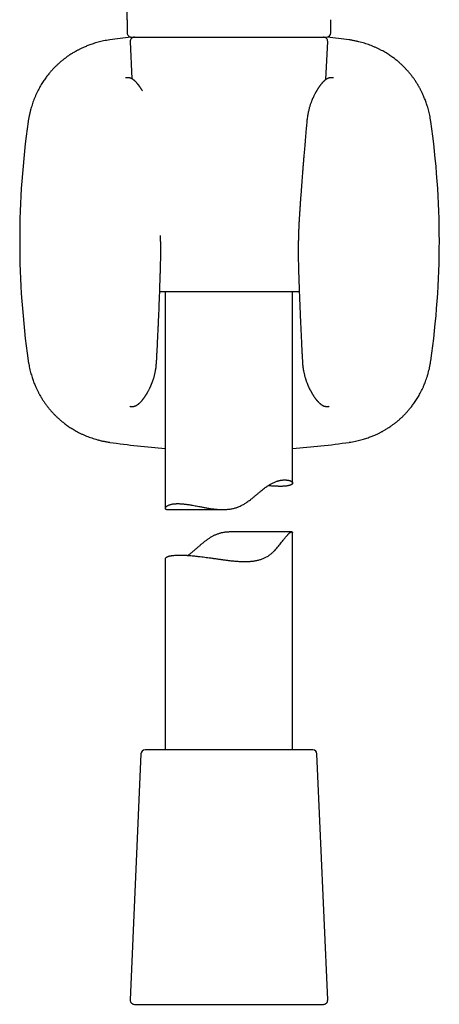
# Model space of a CAD drawing. Header units: millimetres. Extents: x 8 to 958, y 12 to 1032.
# Tile 22 of 27: x 508 to 557, y 600 to 716. Entities that reach past the tile are written whole.
import ezdxf

# ---------------------------------------------------------------- set-up
doc = ezdxf.new("R2010")
doc.units = ezdxf.units.MM

msp = doc.modelspace()

# ---------------------------------------------------------------- linework, layer by layer
at = {"color": 7, "linetype": 'Continuous', "lineweight": 30}
for p, q in [((520.44, 716.29), (520.44, 714.73)), ((544.43, 714.73), (544.43, 716.29)), ((520.94, 714.23), (520.97, 714.23)), ((520.97, 714.23), (543.91, 714.23)), ((543.91, 714.23), (543.93, 714.23)), ((520.81, 713.71), (521, 709.33)), ((543.87, 709.25), (544.07, 713.71)), ((540.72, 684.23), (524.28, 684.23)), ((524.94, 684.23), (524.94, 658.68)), ((539.94, 661.67), (539.94, 684.23)), ((508.78, 676.09), (508.78, 676.09)), ((523.9, 675.89), (523.9, 675.89)), ((541.11, 675.89), (541.11, 675.89)), ((525.09, 658.55), (531.74, 658.55)), ((539.85, 655.92), (532.74, 655.92)), ((539.94, 630.23), (539.94, 655.84)), ((524.94, 652.74), (524.94, 630.23)), ((524.82, 630.23), (522.57, 630.23)), ((542.31, 630.23), (524.82, 630.23)), ((522.07, 629.76), (520.81, 600.76)), ((544.07, 600.76), (542.81, 629.76)), ((521.31, 600.23), (543.57, 600.23))]:
    msp.add_line(p, q, dxfattribs=at)
for centre, radius, start, end in [((532.5, 615.26), 99.66, 96.6995, 98.1399), ((520.94, 714.73), 0.5, 179.9994, 270), ((521.31, 713.73), 0.5, 90, 182.4813), ((543.57, 713.73), 0.5, 357.5187, 90), ((543.93, 714.73), 0.5, 270, 360), ((532.5, 615.26), 99.66, 81.8601, 83.3462), ((607.44, 690.2), 99.66, 171.8601, 188.1399), ((457.57, 690.2), 99.66, 351.8601, 8.1399), ((532.5, 765.13), 99.66, 261.8601, 265.6472), ((532.5, 765.13), 99.66, 274.2793, 278.1399), ((522.57, 629.73), 0.5, 90, 177.5187), ((542.31, 629.73), 0.5, 2.4813, 90), ((521.31, 600.73), 0.5, 177.5187, 270), ((543.57, 600.73), 0.5, 270, 2.4813)]:
    msp.add_arc(centre, radius, start, end, dxfattribs=at)
for points, knots in [([(520.44, 716.29), (520.44, 716.4), (520.44, 716.71), (520.44, 717.03), (520.44, 717.23)], [0, 0, 0, 0, 0.3472745, 1, 1, 1, 1]), ([(544.43, 714.73), (544.43, 714.95), (544.43, 715.32), (544.43, 715.7), (544.43, 715.86)], [0, 0, 0, 0, 0.575366, 1, 1, 1, 1]), ([(518.39, 713.91), (518.27, 713.9), (518.03, 713.86), (517.68, 713.79), (517.34, 713.72), (517.02, 713.64), (516.72, 713.55), (516.44, 713.47), (516.18, 713.38), (515.93, 713.29), (515.71, 713.2), (515.5, 713.11), (515.3, 713.03), (515.12, 712.95), (514.96, 712.87), (514.81, 712.79), (514.67, 712.72), (514.55, 712.66), (514.43, 712.59), (514.24, 712.49), (513.97, 712.33), (513.63, 712.11), (513.31, 711.89), (513.01, 711.66), (512.71, 711.42), (512.43, 711.18), (512.16, 710.93), (511.9, 710.68), (511.65, 710.42), (511.44, 710.18), (511.27, 709.98), (511.13, 709.81), (510.99, 709.63), (510.84, 709.43), (510.7, 709.22), (510.54, 709), (510.39, 708.76), (510.24, 708.51), (510.09, 708.25), (509.95, 707.97), (509.8, 707.67), (509.66, 707.36), (509.52, 707.05), (509.4, 706.74), (509.29, 706.43), (509.19, 706.1), (509.09, 705.77), (509, 705.42), (508.92, 705.06), (508.84, 704.69), (508.8, 704.44), (508.78, 704.31)], [0, 0, 0, 0, 0.025596, 0.050143, 0.073642, 0.096095, 0.117502, 0.137509, 0.156508, 0.174498, 0.191481, 0.206803, 0.221199, 0.234669, 0.247212, 0.258829, 0.269336, 0.278948, 0.287665, 0.295699, 0.324237, 0.352776, 0.378264, 0.403803, 0.43003, 0.457157, 0.480889, 0.505281, 0.530281, 0.555864, 0.569908, 0.584876, 0.600768, 0.617582, 0.635318, 0.653974, 0.67303, 0.692959, 0.713759, 0.73543, 0.757972, 0.781385, 0.805668, 0.82763, 0.850258, 0.873551, 0.897509, 0.922133, 0.947423, 0.973378, 1, 1, 1, 1]), ([(556.22, 704.31), (556.2, 704.43), (556.16, 704.67), (556.1, 705.02), (556.02, 705.36), (555.94, 705.68), (555.86, 705.97), (555.77, 706.26), (555.68, 706.52), (555.59, 706.76), (555.5, 706.99), (555.42, 707.2), (555.33, 707.4), (555.25, 707.57), (555.17, 707.74), (555.1, 707.89), (555.03, 708.03), (554.96, 708.15), (554.9, 708.27), (554.79, 708.46), (554.63, 708.73), (554.41, 709.07), (554.19, 709.39), (553.97, 709.69), (553.73, 709.99), (553.48, 710.27), (553.24, 710.54), (552.99, 710.8), (552.72, 711.05), (552.49, 711.26), (552.28, 711.43), (552.12, 711.57), (551.93, 711.71), (551.74, 711.86), (551.52, 712), (551.3, 712.16), (551.06, 712.31), (550.82, 712.46), (550.55, 712.61), (550.27, 712.75), (549.98, 712.9), (549.67, 713.04), (549.36, 713.18), (549.04, 713.3), (548.73, 713.41), (548.41, 713.51), (548.07, 713.61), (547.73, 713.7), (547.37, 713.78), (546.99, 713.86), (546.74, 713.9), (546.61, 713.92)], [0, 0, 0, 0, 0.0255683, 0.0500955, 0.0735818, 0.0960271, 0.1174308, 0.1374381, 0.1564398, 0.1744351, 0.1914235, 0.2067519, 0.2211552, 0.2346329, 0.2471842, 0.2588087, 0.2693229, 0.2789419, 0.2876652, 0.2957036, 0.3242537, 0.3528061, 0.3783046, 0.4038537, 0.4300873, 0.4572202, 0.4809548, 0.5053486, 0.5303473, 0.5559264, 0.569963, 0.5849234, 0.6008064, 0.6176107, 0.6353356, 0.6539802, 0.6730242, 0.6929399, 0.7137271, 0.7353856, 0.7579157, 0.7813176, 0.8055916, 0.8275474, 0.8501717, 0.8734652, 0.8974285, 0.9220624, 0.947368, 0.9733467, 1, 1, 1, 1]), ([(522.24, 707.91), (522.22, 707.93), (522.19, 707.98), (522.15, 708.06), (522.1, 708.13), (522.06, 708.19), (522.04, 708.24), (522.01, 708.28), (521.98, 708.32), (521.94, 708.37), (521.9, 708.44), (521.85, 708.5), (521.8, 708.57), (521.74, 708.64), (521.69, 708.71), (521.63, 708.79), (521.57, 708.85), (521.52, 708.91), (521.48, 708.95), (521.44, 708.99), (521.4, 709.02), (521.37, 709.06), (521.34, 709.08), (521.31, 709.11), (521.27, 709.14), (521.24, 709.17), (521.2, 709.2), (521.16, 709.23), (521.12, 709.26), (521.08, 709.29), (521.03, 709.31), (520.98, 709.34), (520.94, 709.36), (520.9, 709.38), (520.86, 709.39), (520.83, 709.4), (520.8, 709.41), (520.77, 709.42), (520.74, 709.43), (520.7, 709.44), (520.66, 709.44), (520.62, 709.45), (520.58, 709.45), (520.55, 709.45), (520.53, 709.46), (520.51, 709.46), (520.49, 709.46), (520.48, 709.46), (520.47, 709.46), (520.45, 709.45), (520.44, 709.45), (520.41, 709.45), (520.38, 709.45), (520.35, 709.44), (520.31, 709.44), (520.28, 709.43), (520.26, 709.43)], [0, 0, 0, 0, 0.025338, 0.053737, 0.082289, 0.102592, 0.119675, 0.134095, 0.14962, 0.172424, 0.197982, 0.225861, 0.255493, 0.284715, 0.320979, 0.353806, 0.389282, 0.416465, 0.439956, 0.461308, 0.482111, 0.497151, 0.514943, 0.535068, 0.553389, 0.568831, 0.588601, 0.608541, 0.629051, 0.650783, 0.675348, 0.692625, 0.710207, 0.727679, 0.742498, 0.754259, 0.763188, 0.772017, 0.783409, 0.797357, 0.812966, 0.827113, 0.839537, 0.850241, 0.859732, 0.865767, 0.871574, 0.877155, 0.882513, 0.888126, 0.896101, 0.909148, 0.926021, 0.946753, 0.971392, 1, 1, 1, 1]), ([(544.74, 709.43), (544.73, 709.43), (544.7, 709.44), (544.66, 709.44), (544.62, 709.45), (544.59, 709.45), (544.57, 709.45), (544.55, 709.45), (544.53, 709.46), (544.51, 709.46), (544.49, 709.46), (544.47, 709.46), (544.45, 709.45), (544.43, 709.45), (544.39, 709.45), (544.35, 709.45), (544.31, 709.44), (544.27, 709.43), (544.23, 709.42), (544.2, 709.41), (544.17, 709.4), (544.12, 709.38), (544.07, 709.36), (544.02, 709.34), (543.97, 709.31), (543.92, 709.28), (543.88, 709.26), (543.84, 709.23), (543.8, 709.2), (543.76, 709.17), (543.73, 709.14), (543.69, 709.11), (543.65, 709.07), (543.62, 709.04), (543.59, 709.01), (543.56, 708.98), (543.53, 708.95), (543.5, 708.92), (543.46, 708.88), (543.42, 708.84), (543.39, 708.8), (543.34, 708.75), (543.3, 708.69), (543.24, 708.62), (543.18, 708.54), (543.12, 708.46), (543.07, 708.39), (543.03, 708.33), (543, 708.28), (542.97, 708.24), (542.95, 708.2), (542.92, 708.15), (542.88, 708.1), (542.85, 708.04), (542.81, 707.98), (542.76, 707.91), (542.72, 707.83), (542.68, 707.76), (542.63, 707.68), (542.58, 707.58), (542.52, 707.46), (542.46, 707.33), (542.41, 707.23), (542.37, 707.15), (542.34, 707.09), (542.31, 707.03), (542.28, 706.95), (542.24, 706.86), (542.2, 706.76), (542.15, 706.64), (542.11, 706.51), (542.05, 706.37), (542, 706.22), (541.95, 706.06), (541.9, 705.89), (541.85, 705.7), (541.81, 705.5), (541.76, 705.29), (541.71, 705.07), (541.68, 704.83), (541.64, 704.57), (541.62, 704.4), (541.62, 704.31)], [0, 0, 0, 0, 0.014619, 0.027211, 0.037805, 0.046428, 0.053095, 0.058011, 0.061448, 0.064992, 0.068717, 0.072629, 0.076732, 0.081298, 0.086483, 0.093883, 0.10223, 0.10995, 0.116214, 0.121017, 0.127064, 0.135526, 0.14644, 0.157885, 0.169029, 0.179297, 0.190134, 0.200413, 0.210415, 0.220338, 0.229397, 0.24035, 0.251696, 0.261259, 0.26948, 0.277454, 0.285621, 0.294996, 0.305591, 0.317047, 0.32784, 0.337836, 0.35333, 0.370319, 0.387933, 0.405162, 0.420788, 0.434566, 0.441941, 0.448711, 0.456508, 0.465715, 0.476171, 0.486779, 0.497326, 0.511729, 0.52574, 0.538151, 0.548829, 0.566497, 0.58679, 0.606996, 0.625554, 0.634373, 0.642838, 0.652479, 0.663924, 0.677159, 0.691887, 0.70831, 0.726414, 0.746183, 0.765584, 0.786332, 0.808412, 0.831821, 0.856558, 0.88262, 0.910005, 0.938705, 0.968709, 1, 1, 1, 1]), ([(541.61, 704.31), (541.6, 704.18), (541.58, 703.93), (541.55, 703.55), (541.51, 703.19), (541.48, 702.85), (541.46, 702.52), (541.43, 702.18), (541.4, 701.85), (541.37, 701.52), (541.35, 701.21), (541.32, 700.91), (541.3, 700.64), (541.28, 700.39), (541.26, 700.16), (541.24, 699.97), (541.23, 699.8), (541.22, 699.66), (541.21, 699.51), (541.19, 699.36), (541.18, 699.18), (541.16, 698.99), (541.15, 698.78), (541.13, 698.56), (541.11, 698.32), (541.09, 698.05), (541.07, 697.75), (541.04, 697.41), (541.01, 697.05), (540.99, 696.69), (540.96, 696.32), (540.93, 695.95), (540.9, 695.56), (540.87, 695.15), (540.84, 694.73), (540.81, 694.29), (540.78, 693.84), (540.76, 693.53), (540.75, 693.37)], [0, 0, 0, 0, 0.0356171, 0.0698842, 0.1028017, 0.1343698, 0.1645887, 0.1934585, 0.2257519, 0.2561717, 0.2847178, 0.3113904, 0.3361894, 0.3591147, 0.3801663, 0.3993441, 0.4130977, 0.4256999, 0.4384588, 0.4523789, 0.4687153, 0.4864061, 0.5054514, 0.5258513, 0.5476059, 0.5707154, 0.5996911, 0.6305491, 0.6632897, 0.6979132, 0.7304183, 0.7644248, 0.7999329, 0.8369426, 0.8754542, 0.9154676, 0.9569829, 1, 1, 1, 1]), ([(540.75, 693.37), (540.74, 693.24), (540.72, 692.99), (540.7, 692.59), (540.68, 692.17), (540.66, 691.74), (540.64, 691.28), (540.63, 690.8), (540.61, 690.32), (540.61, 689.84), (540.6, 689.35), (540.6, 688.84), (540.6, 688.32), (540.61, 687.78), (540.62, 687.42), (540.63, 687.23)], [0, 0, 0, 0, 0.061623, 0.126434, 0.194432, 0.26562, 0.339999, 0.417572, 0.498343, 0.575196, 0.654744, 0.736992, 0.821947, 0.909614, 1, 1, 1, 1]), ([(524.38, 687.23), (524.38, 687.41), (524.39, 687.76), (524.4, 688.27), (524.4, 688.77), (524.4, 689.26), (524.4, 689.73), (524.39, 690.18), (524.38, 690.55), (524.38, 690.77), (524.38, 690.84)], [0, 0, 0, 0, 0.147114, 0.290006, 0.428685, 0.563162, 0.693445, 0.819541, 0.941459, 1, 1, 1, 1]), ([(523.9, 675.89), (523.91, 676.05), (523.93, 676.36), (523.95, 676.83), (523.97, 677.27), (524, 677.7), (524.02, 678.1), (524.03, 678.48), (524.05, 678.83), (524.07, 679.16), (524.08, 679.47), (524.1, 679.76), (524.11, 680.02), (524.12, 680.25), (524.13, 680.46), (524.14, 680.65), (524.14, 680.82), (524.15, 680.99), (524.16, 681.24), (524.18, 681.56), (524.2, 682.05), (524.22, 682.64), (524.24, 683.18), (524.26, 683.6), (524.27, 683.88), (524.28, 684.18), (524.29, 684.49), (524.3, 684.83), (524.31, 685.18), (524.33, 685.56), (524.34, 685.95), (524.35, 686.36), (524.36, 686.79), (524.37, 687.08), (524.38, 687.23)], [0, 0, 0, 0, 0.042718, 0.083681, 0.12289, 0.160345, 0.196047, 0.229996, 0.2604, 0.289245, 0.316532, 0.34226, 0.36643, 0.385382, 0.403251, 0.420039, 0.435744, 0.450459, 0.465071, 0.49998, 0.535543, 0.594539, 0.655254, 0.679577, 0.704244, 0.730205, 0.757734, 0.787442, 0.818784, 0.851759, 0.886369, 0.922612, 0.960489, 1, 1, 1, 1]), ([(540.63, 687.23), (540.63, 687.08), (540.64, 686.79), (540.65, 686.36), (540.66, 685.95), (540.68, 685.56), (540.69, 685.19), (540.7, 684.84), (540.71, 684.51), (540.72, 684.19), (540.74, 683.86), (540.75, 683.49), (540.76, 683.1), (540.78, 682.72), (540.8, 682.34), (540.81, 682.02), (540.82, 681.77), (540.83, 681.59), (540.83, 681.4), (540.84, 681.22), (540.85, 681.04), (540.86, 680.85), (540.87, 680.65), (540.88, 680.43), (540.89, 680.18), (540.9, 679.92), (540.91, 679.64), (540.93, 679.34), (540.94, 679.02), (540.96, 678.69), (540.98, 678.33), (540.99, 677.96), (541.01, 677.58), (541.03, 677.18), (541.06, 676.76), (541.08, 676.33), (541.1, 676.04), (541.1, 675.89)], [0, 0, 0, 0, 0.039427, 0.077227, 0.1134, 0.147946, 0.180865, 0.211613, 0.240793, 0.268404, 0.294446, 0.329615, 0.364137, 0.398118, 0.431558, 0.464457, 0.480997, 0.497397, 0.513657, 0.529777, 0.545757, 0.561712, 0.578699, 0.598872, 0.620604, 0.643894, 0.668742, 0.695149, 0.723113, 0.752636, 0.783718, 0.816357, 0.850556, 0.885661, 0.92227, 0.960382, 1, 1, 1, 1]), ([(508.78, 676.09), (508.8, 675.96), (508.84, 675.72), (508.91, 675.37), (508.98, 675.04), (509.06, 674.72), (509.15, 674.42), (509.23, 674.14), (509.32, 673.88), (509.41, 673.63), (509.5, 673.4), (509.59, 673.19), (509.67, 673), (509.75, 672.82), (509.83, 672.65), (509.91, 672.5), (509.98, 672.37), (510.04, 672.24), (510.1, 672.13), (510.21, 671.94), (510.37, 671.66), (510.59, 671.33), (510.81, 671.01), (511.04, 670.71), (511.27, 670.41), (511.52, 670.12), (511.77, 669.85), (512.02, 669.6), (512.28, 669.35), (512.52, 669.14), (512.72, 668.97), (512.89, 668.83), (513.07, 668.69), (513.27, 668.54), (513.48, 668.39), (513.7, 668.24), (513.94, 668.09), (514.19, 667.94), (514.45, 667.79), (514.73, 667.64), (515.03, 667.49), (515.34, 667.35), (515.65, 667.22), (515.96, 667.1), (516.27, 666.99), (516.6, 666.88), (516.93, 666.78), (517.28, 666.69), (517.64, 666.61), (518.01, 666.54), (518.26, 666.5), (518.39, 666.48)], [0, 0, 0, 0, 0.025596, 0.050143, 0.073642, 0.096095, 0.117502, 0.137509, 0.156508, 0.174498, 0.191481, 0.206803, 0.221199, 0.234669, 0.247212, 0.258829, 0.269336, 0.278948, 0.287665, 0.295699, 0.324237, 0.352776, 0.378264, 0.403803, 0.43003, 0.457157, 0.480889, 0.505281, 0.530281, 0.555864, 0.569908, 0.584876, 0.600768, 0.617582, 0.635318, 0.653974, 0.67303, 0.692959, 0.713759, 0.73543, 0.757972, 0.781385, 0.805668, 0.82763, 0.850258, 0.873551, 0.897509, 0.922133, 0.947423, 0.973378, 1, 1, 1, 1]), ([(520.76, 670.72), (520.77, 670.72), (520.8, 670.71), (520.84, 670.7), (520.87, 670.7), (520.9, 670.7), (520.93, 670.69), (520.95, 670.69), (520.98, 670.69), (521, 670.69), (521.03, 670.69), (521.06, 670.69), (521.1, 670.69), (521.14, 670.7), (521.18, 670.7), (521.21, 670.71), (521.24, 670.72), (521.26, 670.72), (521.31, 670.73), (521.36, 670.75), (521.41, 670.77), (521.45, 670.79), (521.49, 670.81), (521.53, 670.83), (521.57, 670.85), (521.62, 670.88), (521.66, 670.91), (521.7, 670.94), (521.74, 670.97), (521.77, 670.99), (521.81, 671.02), (521.85, 671.06), (521.9, 671.1), (521.94, 671.14), (521.98, 671.18), (522.03, 671.22), (522.08, 671.28), (522.14, 671.34), (522.19, 671.4), (522.23, 671.45), (522.26, 671.49), (522.29, 671.53), (522.33, 671.57), (522.36, 671.62), (522.4, 671.67), (522.43, 671.71), (522.45, 671.75), (522.48, 671.78), (522.5, 671.81), (522.52, 671.85), (522.55, 671.88), (522.58, 671.93), (522.62, 671.99), (522.66, 672.06), (522.71, 672.13), (522.75, 672.2), (522.8, 672.28), (522.85, 672.37), (522.91, 672.47), (522.96, 672.57), (523.01, 672.68), (523.07, 672.79), (523.12, 672.89), (523.16, 672.98), (523.2, 673.05), (523.23, 673.13), (523.26, 673.2), (523.29, 673.27), (523.31, 673.33), (523.33, 673.37), (523.35, 673.41), (523.36, 673.45), (523.38, 673.49), (523.4, 673.54), (523.42, 673.61), (523.45, 673.69), (523.48, 673.78), (523.52, 673.88), (523.55, 673.98), (523.59, 674.11), (523.63, 674.25), (523.67, 674.42), (523.72, 674.6), (523.76, 674.78), (523.79, 674.99), (523.83, 675.2), (523.86, 675.42), (523.88, 675.65), (523.89, 675.81), (523.9, 675.89)], [0, 0, 0, 0, 0.015096, 0.028189, 0.039306, 0.04847, 0.055701, 0.061865, 0.066924, 0.071965, 0.077066, 0.083028, 0.090082, 0.097807, 0.10511, 0.110958, 0.115369, 0.120141, 0.126469, 0.137858, 0.148326, 0.156526, 0.164273, 0.172822, 0.182437, 0.193128, 0.204182, 0.214359, 0.223612, 0.231872, 0.241493, 0.253057, 0.26551, 0.277761, 0.289226, 0.299139, 0.314241, 0.330398, 0.347814, 0.355882, 0.36435, 0.373576, 0.384015, 0.394917, 0.404547, 0.412827, 0.420387, 0.427145, 0.43355, 0.439601, 0.445782, 0.455652, 0.467294, 0.479845, 0.492306, 0.504672, 0.516918, 0.53508, 0.551652, 0.567631, 0.584099, 0.601459, 0.621029, 0.631043, 0.641555, 0.652555, 0.663595, 0.673245, 0.681654, 0.688492, 0.693769, 0.698041, 0.703567, 0.710587, 0.719093, 0.730151, 0.742477, 0.75555, 0.769366, 0.783919, 0.803496, 0.824254, 0.846188, 0.869294, 0.893567, 0.918534, 0.944607, 0.97177, 1, 1, 1, 1]), ([(541.11, 675.89), (541.11, 675.81), (541.12, 675.66), (541.14, 675.45), (541.17, 675.24), (541.2, 675.05), (541.23, 674.88), (541.26, 674.7), (541.3, 674.54), (541.34, 674.38), (541.37, 674.24), (541.41, 674.13), (541.44, 674.03), (541.46, 673.95), (541.48, 673.88), (541.51, 673.81), (541.53, 673.74), (541.56, 673.65), (541.61, 673.53), (541.65, 673.42), (541.69, 673.33), (541.72, 673.26), (541.75, 673.19), (541.79, 673.1), (541.83, 673.01), (541.87, 672.91), (541.92, 672.81), (541.97, 672.71), (542.02, 672.61), (542.06, 672.54), (542.1, 672.48), (542.12, 672.43), (542.14, 672.4), (542.16, 672.36), (542.18, 672.32), (542.21, 672.28), (542.24, 672.22), (542.28, 672.16), (542.32, 672.1), (542.36, 672.02), (542.42, 671.94), (542.48, 671.85), (542.53, 671.77), (542.59, 671.7), (542.63, 671.63), (542.67, 671.58), (542.71, 671.53), (542.75, 671.48), (542.79, 671.44), (542.82, 671.4), (542.85, 671.36), (542.88, 671.33), (542.91, 671.3), (542.93, 671.28), (542.95, 671.26), (542.96, 671.24), (542.99, 671.21), (543.02, 671.18), (543.05, 671.15), (543.09, 671.11), (543.12, 671.09), (543.15, 671.06), (543.19, 671.03), (543.23, 670.99), (543.28, 670.95), (543.33, 670.92), (543.38, 670.89), (543.42, 670.86), (543.46, 670.83), (543.5, 670.81), (543.55, 670.79), (543.59, 670.77), (543.63, 670.76), (543.67, 670.74), (543.72, 670.73), (543.77, 670.72), (543.82, 670.71), (543.86, 670.7), (543.9, 670.7), (543.93, 670.69), (543.96, 670.69), (543.99, 670.69), (544.03, 670.69), (544.06, 670.69), (544.1, 670.7), (544.15, 670.7), (544.2, 670.71), (544.23, 670.72), (544.25, 670.72)], [0, 0, 0, 0, 0.026641, 0.051938, 0.075865, 0.098405, 0.119543, 0.139265, 0.160678, 0.180095, 0.197502, 0.212882, 0.224332, 0.234325, 0.243706, 0.252914, 0.261949, 0.27081, 0.291002, 0.310052, 0.318697, 0.328104, 0.338787, 0.350763, 0.364049, 0.378484, 0.395157, 0.411067, 0.426197, 0.440512, 0.448916, 0.455955, 0.461621, 0.467036, 0.473396, 0.480706, 0.490548, 0.501629, 0.513401, 0.525776, 0.542704, 0.559944, 0.576044, 0.591077, 0.605135, 0.615721, 0.626031, 0.636102, 0.646017, 0.656873, 0.665273, 0.673904, 0.681212, 0.687059, 0.690847, 0.695704, 0.702013, 0.709766, 0.721366, 0.730586, 0.737782, 0.745778, 0.755112, 0.769062, 0.782308, 0.794438, 0.805447, 0.816416, 0.824438, 0.833542, 0.843081, 0.851683, 0.85934, 0.866812, 0.875505, 0.88444, 0.89361, 0.901911, 0.90878, 0.914637, 0.919929, 0.926253, 0.933721, 0.942992, 0.954218, 0.967437, 0.982685, 1, 1, 1, 1]), ([(546.61, 666.48), (546.74, 666.5), (546.98, 666.54), (547.33, 666.6), (547.66, 666.68), (547.98, 666.76), (548.28, 666.84), (548.56, 666.93), (548.82, 667.02), (549.07, 667.11), (549.3, 667.2), (549.51, 667.28), (549.7, 667.37), (549.88, 667.45), (550.04, 667.53), (550.2, 667.6), (550.33, 667.67), (550.46, 667.74), (550.57, 667.8), (550.76, 667.91), (551.03, 668.07), (551.37, 668.29), (551.69, 668.51), (551.99, 668.73), (552.29, 668.97), (552.58, 669.22), (552.85, 669.46), (553.1, 669.71), (553.35, 669.98), (553.56, 670.21), (553.73, 670.41), (553.87, 670.58), (554.01, 670.77), (554.16, 670.96), (554.31, 671.18), (554.46, 671.4), (554.61, 671.64), (554.76, 671.88), (554.91, 672.15), (555.06, 672.43), (555.2, 672.72), (555.35, 673.03), (555.48, 673.34), (555.6, 673.66), (555.71, 673.97), (555.82, 674.29), (555.92, 674.63), (556.01, 674.97), (556.09, 675.33), (556.16, 675.71), (556.2, 675.96), (556.22, 676.09)], [0, 0, 0, 0, 0.0255683, 0.0500955, 0.0735818, 0.0960271, 0.1174308, 0.1374381, 0.1564398, 0.1744351, 0.1914235, 0.2067519, 0.2211552, 0.2346329, 0.2471842, 0.2588087, 0.2693229, 0.2789419, 0.2876652, 0.2957036, 0.3242537, 0.3528061, 0.3783046, 0.4038537, 0.4300873, 0.4572202, 0.4809548, 0.5053486, 0.5303473, 0.5559264, 0.569963, 0.5849234, 0.6008064, 0.6176107, 0.6353356, 0.6539802, 0.6730242, 0.6929399, 0.7137271, 0.7353856, 0.7579157, 0.7813176, 0.8055916, 0.8275474, 0.8501717, 0.8734652, 0.8974285, 0.9220624, 0.947368, 0.9733467, 1, 1, 1, 1]), ([(526.41, 659.25), (526.46, 659.25), (526.56, 659.25), (526.73, 659.24), (526.9, 659.23), (527.08, 659.21), (527.25, 659.19), (527.4, 659.17), (527.56, 659.15), (527.74, 659.13), (527.93, 659.1), (528.17, 659.05), (528.43, 659.01), (528.73, 658.95), (528.99, 658.9), (529.21, 658.86), (529.41, 658.82), (529.6, 658.79), (529.81, 658.75), (530.04, 658.71), (530.31, 658.67), (530.57, 658.63), (530.81, 658.61), (531.02, 658.58), (531.25, 658.57), (531.51, 658.55), (531.77, 658.55), (532.04, 658.56), (532.32, 658.58), (532.57, 658.61), (532.79, 658.64), (532.99, 658.69), (533.18, 658.74), (533.35, 658.79), (533.5, 658.85), (533.67, 658.92), (533.86, 659), (534.05, 659.11), (534.22, 659.2), (534.39, 659.31), (534.57, 659.42), (534.76, 659.56), (534.98, 659.73), (535.22, 659.91), (535.48, 660.13), (535.75, 660.36), (536.02, 660.59), (536.28, 660.8), (536.5, 660.98), (536.7, 661.14), (536.87, 661.26), (537.02, 661.36), (537.15, 661.44), (537.27, 661.52), (537.42, 661.6), (537.58, 661.68), (537.75, 661.76), (537.92, 661.83), (538.07, 661.88), (538.2, 661.92), (538.31, 661.95), (538.42, 661.98), (538.54, 662), (538.67, 662.02), (538.81, 662.04), (538.94, 662.04), (539.06, 662.05), (539.17, 662.04), (539.28, 662.03), (539.38, 662.02), (539.47, 662), (539.55, 661.98), (539.62, 661.96), (539.69, 661.93), (539.75, 661.9), (539.82, 661.86), (539.87, 661.81), (539.91, 661.77), (539.93, 661.73), (539.94, 661.69), (539.94, 661.66), (539.93, 661.62), (539.91, 661.59), (539.88, 661.55), (539.84, 661.51), (539.79, 661.48), (539.73, 661.45), (539.66, 661.42), (539.59, 661.4), (539.51, 661.38), (539.43, 661.36), (539.34, 661.34), (539.24, 661.33), (539.12, 661.31), (539, 661.3), (538.87, 661.29), (538.72, 661.29), (538.57, 661.28), (538.43, 661.28), (538.29, 661.29), (538.15, 661.29), (538, 661.29), (537.83, 661.3), (537.61, 661.32), (537.37, 661.33), (537.17, 661.35), (537.05, 661.36), (537.03, 661.37)], [0, 0, 0, 0, 0.009343, 0.0187, 0.029083, 0.039485, 0.047592, 0.055699, 0.063838, 0.071977, 0.081632, 0.091299, 0.105313, 0.117992, 0.130697, 0.13876, 0.146824, 0.154913, 0.163002, 0.172582, 0.182173, 0.196108, 0.203097, 0.210086, 0.219942, 0.229798, 0.239744, 0.249689, 0.260216, 0.270786, 0.278257, 0.285728, 0.293281, 0.300833, 0.306094, 0.311355, 0.321927, 0.329389, 0.336851, 0.344355, 0.351858, 0.361815, 0.371784, 0.384317, 0.396863, 0.412006, 0.427167, 0.43989, 0.452631, 0.462882, 0.473154, 0.479878, 0.486602, 0.493362, 0.500123, 0.5097, 0.519276, 0.528963, 0.538649, 0.545364, 0.55208, 0.558828, 0.565576, 0.575112, 0.584648, 0.59426, 0.603873, 0.612792, 0.621724, 0.631629, 0.641551, 0.650415, 0.65928, 0.668183, 0.677086, 0.690875, 0.704505, 0.716834, 0.729185, 0.738179, 0.747172, 0.756201, 0.765229, 0.779203, 0.789113, 0.799035, 0.810038, 0.821059, 0.829645, 0.838232, 0.846852, 0.855473, 0.865698, 0.875938, 0.885531, 0.895136, 0.905787, 0.916455, 0.924766, 0.933077, 0.94142, 0.949763, 0.959657, 0.969565, 0.983639, 0.99638, 1, 1, 1, 1]), ([(525.09, 658.55), (525.09, 658.55), (525.07, 658.55), (525.04, 658.56), (525.01, 658.57), (524.99, 658.58), (524.97, 658.6), (524.95, 658.62), (524.94, 658.66), (524.94, 658.71), (524.96, 658.77), (524.99, 658.82), (525.02, 658.86), (525.06, 658.9), (525.1, 658.94), (525.15, 658.98), (525.22, 659.01), (525.29, 659.05), (525.37, 659.09), (525.48, 659.13), (525.6, 659.16), (525.75, 659.2), (525.89, 659.22), (526.02, 659.23), (526.14, 659.24), (526.27, 659.25), (526.37, 659.25), (526.41, 659.25)], [0, 0, 0, 0, 0.004737, 0.041026, 0.07296, 0.104895, 0.136977, 0.169059, 0.223046, 0.277034, 0.331508, 0.385982, 0.421516, 0.45705, 0.492707, 0.528364, 0.569038, 0.609712, 0.650586, 0.691459, 0.748871, 0.800867, 0.852984, 0.889648, 0.926313, 0.963156, 1, 1, 1, 1]), ([(524.94, 652.74), (524.94, 652.75), (524.94, 652.77), (524.95, 652.8), (524.97, 652.83), (525, 652.88), (525.05, 652.92), (525.1, 652.95), (525.14, 652.97), (525.19, 652.99), (525.25, 653.02), (525.32, 653.04), (525.4, 653.06), (525.48, 653.08), (525.57, 653.1), (525.66, 653.12), (525.75, 653.13), (525.85, 653.14), (525.98, 653.16), (526.14, 653.17), (526.33, 653.18), (526.5, 653.18), (526.65, 653.18), (526.8, 653.18), (526.95, 653.18), (527.09, 653.18), (527.23, 653.17), (527.38, 653.16), (527.57, 653.15), (527.81, 653.13), (528.07, 653.11), (528.3, 653.09), (528.49, 653.07), (528.69, 653.05), (528.93, 653.02), (529.23, 652.98), (529.58, 652.94), (529.93, 652.89), (530.25, 652.85), (530.52, 652.81), (530.74, 652.78), (530.96, 652.75), (531.24, 652.71), (531.58, 652.66), (531.9, 652.62), (532.16, 652.58), (532.36, 652.56), (532.55, 652.54), (532.77, 652.51), (532.99, 652.49), (533.23, 652.47), (533.47, 652.45), (533.7, 652.44), (533.91, 652.43), (534.11, 652.42), (534.31, 652.42), (534.51, 652.42), (534.71, 652.43), (534.92, 652.44), (535.12, 652.46), (535.32, 652.48), (535.52, 652.51), (535.72, 652.55), (535.91, 652.6), (536.1, 652.65), (536.28, 652.71), (536.46, 652.77), (536.63, 652.85), (536.8, 652.93), (536.96, 653.02), (537.12, 653.12), (537.27, 653.23), (537.41, 653.34), (537.53, 653.44), (537.69, 653.59), (537.87, 653.77), (538.08, 654), (538.27, 654.23), (538.46, 654.47), (538.64, 654.7), (538.79, 654.89), (538.9, 655.04), (538.98, 655.14), (539.06, 655.24), (539.14, 655.33), (539.21, 655.42), (539.28, 655.51), (539.36, 655.59), (539.42, 655.66), (539.49, 655.72), (539.55, 655.77), (539.61, 655.81), (539.66, 655.85), (539.71, 655.88), (539.76, 655.9), (539.8, 655.91), (539.83, 655.92), (539.86, 655.92), (539.89, 655.91), (539.92, 655.9), (539.93, 655.88), (539.94, 655.86), (539.94, 655.84), (539.94, 655.84)], [0, 0, 0, 0, 0.008155, 0.017153, 0.026151, 0.041274, 0.056434, 0.064504, 0.072574, 0.080667, 0.08876, 0.098575, 0.108391, 0.118248, 0.128106, 0.136411, 0.144716, 0.153047, 0.161378, 0.177001, 0.192669, 0.20217, 0.211671, 0.221212, 0.230753, 0.23879, 0.246827, 0.254888, 0.262948, 0.278217, 0.293526, 0.302803, 0.312079, 0.321391, 0.330703, 0.346375, 0.362088, 0.377681, 0.393314, 0.402783, 0.412253, 0.421757, 0.431262, 0.447253, 0.463286, 0.471355, 0.479424, 0.487515, 0.495607, 0.505429, 0.515251, 0.52512, 0.534989, 0.543317, 0.551644, 0.560006, 0.568369, 0.577176, 0.585996, 0.594891, 0.603786, 0.612741, 0.621695, 0.630738, 0.639799, 0.648616, 0.65745, 0.666386, 0.675323, 0.684334, 0.693346, 0.702461, 0.711593, 0.719355, 0.727117, 0.742684, 0.75835, 0.774035, 0.789844, 0.805672, 0.821589, 0.829567, 0.837545, 0.845346, 0.853156, 0.861032, 0.868907, 0.876843, 0.884779, 0.892815, 0.900873, 0.90868, 0.916507, 0.924429, 0.932351, 0.940336, 0.948322, 0.956387, 0.964465, 0.975463, 0.986485, 0.997618, 1, 1, 1, 1]), ([(532.74, 655.92), (532.72, 655.92), (532.62, 655.92), (532.47, 655.91), (532.28, 655.9), (532.11, 655.89), (531.94, 655.87), (531.78, 655.84), (531.61, 655.81), (531.45, 655.77), (531.28, 655.72), (531.12, 655.67), (530.96, 655.61), (530.81, 655.55), (530.66, 655.48), (530.52, 655.4), (530.37, 655.32), (530.23, 655.24), (530.09, 655.15), (529.95, 655.05), (529.8, 654.94), (529.59, 654.79), (529.35, 654.6), (529.06, 654.35), (528.78, 654.11), (528.5, 653.87), (528.27, 653.67), (528.09, 653.51), (527.95, 653.4), (527.81, 653.29), (527.7, 653.21), (527.63, 653.16), (527.61, 653.15)], [0, 0, 0, 0, 0.010607, 0.046516, 0.072999, 0.099517, 0.126267, 0.153016, 0.179956, 0.206896, 0.23412, 0.261404, 0.287872, 0.314389, 0.341135, 0.367882, 0.394767, 0.421654, 0.448707, 0.475782, 0.507184, 0.538586, 0.601537, 0.66486, 0.728259, 0.792178, 0.856194, 0.88843, 0.920664, 0.953026, 0.985386, 1, 1, 1, 1])]:
    msp.add_open_spline(points, degree=3, knots=knots, dxfattribs=at)

doc.saveas('drawing.dxf')
